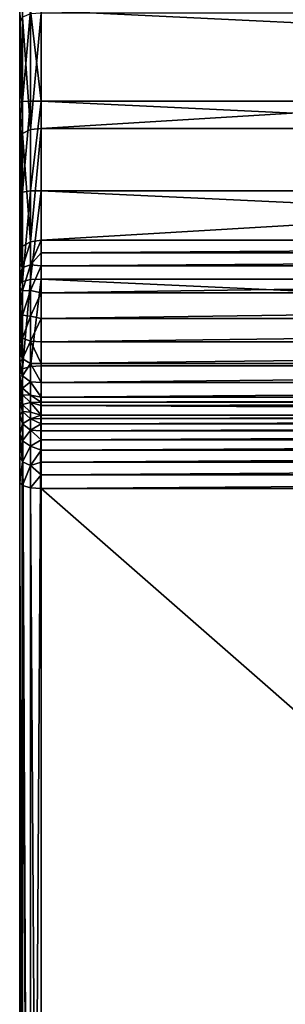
# Model space of a CAD drawing. Header units: millimetres. Extents: x -19.8 to 19.8, y 0 to 36.4.
# Tile 10 of 81: x -9 to -6.5, y 18.2 to 27.4. Entities that reach past the tile are written whole.
import ezdxf

# ---------------------------------------------------------------- set-up
doc = ezdxf.new("R2010")
doc.units = ezdxf.units.MM
doc.header["$LTSCALE"] = 65.185185
for name, color, linetype in [('10', 7, 'CONTINUOUS'), ('13', 7, 'CONTINUOUS'), ('132', 7, 'CONTINUOUS'), ('16', 7, 'CONTINUOUS'), ('18', 7, 'CONTINUOUS'), ('183', 7, 'CONTINUOUS'), ('188', 7, 'CONTINUOUS'), ('189', 7, 'CONTINUOUS'), ('190', 7, 'CONTINUOUS'), ('191', 7, 'CONTINUOUS'), ('2', 7, 'CONTINUOUS'), ('211', 7, 'CONTINUOUS'), ('7', 7, 'CONTINUOUS'), ('8', 7, 'CONTINUOUS'), ('9', 7, 'CONTINUOUS')]:
    doc.layers.add(name, color=color, linetype=linetype)

msp = doc.modelspace()

# ---------------------------------------------------------------- linework, layer by layer
at = {"layer": '10', "linetype": 'Continuous'}
for points in [[(-8.8, 25.3251, -8.83), (-8.8, 25.2074, -8.7626), (8.8, 25.3251, -8.83), (-8.8, 25.3251, -8.83)], [(8.8, 25.3251, -8.83), (-8.8, 25.2074, -8.7626), (8.8, 25.2074, -8.7626), (8.8, 25.3251, -8.83)], [(-8.8, 25.2074, -8.7626), (-8.8, 25.0849, -8.7129), (8.8, 25.2074, -8.7626), (-8.8, 25.2074, -8.7626)], [(8.8, 25.2074, -8.7626), (-8.8, 25.0849, -8.7129), (8.8, 25.0849, -8.7129), (8.8, 25.2074, -8.7626)], [(-8.8, 25.0849, -8.7129), (-8.8, 24.8361, -8.6644), (8.8, 25.0849, -8.7129), (-8.8, 25.0849, -8.7129)], [(8.8, 25.0849, -8.7129), (-8.8, 24.8361, -8.6644), (8.8, 24.8361, -8.6644), (8.8, 25.0849, -8.7129)], [(-8.8, 24.8361, -8.6644), (-8.8, 24.5965, -8.6777), (8.8, 24.8361, -8.6644), (-8.8, 24.8361, -8.6644)], [(8.8, 24.8361, -8.6644), (-8.8, 24.5965, -8.6777), (8.8, 24.5965, -8.6777), (8.8, 24.8361, -8.6644)], [(-8.8, 24.5965, -8.6777), (-8.8, 24.3771, -8.7432), (8.8, 24.5965, -8.6777), (-8.8, 24.5965, -8.6777)], [(8.8, 24.5965, -8.6777), (-8.8, 24.3771, -8.7432), (8.8, 24.3771, -8.7432), (8.8, 24.5965, -8.6777)], [(-8.8, 24.3771, -8.7432), (-8.8, 24.1774, -8.8578), (8.8, 24.3771, -8.7432), (-8.8, 24.3771, -8.7432)], [(8.8, 24.3771, -8.7432), (-8.8, 24.1774, -8.8578), (8.8, 24.1774, -8.8578), (8.8, 24.3771, -8.7432)], [(-8.8, 24.1774, -8.8578), (-8.8, 24.0002, -9.0258), (8.8, 24.1774, -8.8578), (-8.8, 24.1774, -8.8578)], [(8.8, 24.1774, -8.8578), (-8.8, 24.0002, -9.0258), (8.8, 24.0002, -9.0258), (8.8, 24.1774, -8.8578)], [(-8.8, 24.0002, -9.0258), (-8.8, 23.8634, -9.2439), (8.8, 24.0002, -9.0258), (-8.8, 24.0002, -9.0258)], [(8.8, 24.0002, -9.0258), (-8.8, 23.8634, -9.2439), (8.8, 23.8634, -9.2439), (8.8, 24.0002, -9.0258)], [(-8.8, 23.8634, -9.2439), (-8.8, 23.816, -9.368), (8.8, 23.8634, -9.2439), (-8.8, 23.8634, -9.2439)], [(8.8, 23.8634, -9.2439), (-8.8, 23.816, -9.368), (8.8, 23.816, -9.368), (8.8, 23.8634, -9.2439)], [(-8.8, 23.7851, -9.5), (8.8, 23.7851, -9.5), (8.8, 23.816, -9.368), (-8.8, 23.7851, -9.5)], [(-8.8, 23.816, -9.368), (-8.8, 23.7851, -9.5), (8.8, 23.816, -9.368), (-8.8, 23.816, -9.368)]]:
    msp.add_3dface(points, dxfattribs=at)
at = {"layer": '13', "linetype": 'Continuous'}
for points in [[(-8.8, 26.6216, -11.5206), (-8.8, 27.4651, -11.4974), (8.8, 26.6216, -11.5206), (-8.8, 26.6216, -11.5206)], [(8.8, 26.6216, -11.5206), (-8.8, 27.4651, -11.4974), (8.8, 27.4651, -11.4974), (8.8, 26.6216, -11.5206)], [(-8.8, 25.7848, -11.6147), (-8.8, 26.6216, -11.5206), (8.8, 25.7848, -11.6147), (-8.8, 25.7848, -11.6147)], [(8.8, 25.7848, -11.6147), (-8.8, 26.6216, -11.5206), (8.8, 26.6216, -11.5206), (8.8, 25.7848, -11.6147)], [(-8.8, 24.9609, -11.7783), (-8.8, 25.7848, -11.6147), (8.8, 24.9609, -11.7783), (-8.8, 24.9609, -11.7783)], [(8.8, 24.9609, -11.7783), (-8.8, 25.7848, -11.6147), (8.8, 25.7848, -11.6147), (8.8, 24.9609, -11.7783)], [(-8.8, 24.1551, -12.01), (-8.8, 24.9609, -11.7783), (8.8, 24.1551, -12.01), (-8.8, 24.1551, -12.01)], [(8.8, 24.1551, -12.01), (-8.8, 24.9609, -11.7783), (8.8, 24.9609, -11.7783), (8.8, 24.1551, -12.01)]]:
    msp.add_3dface(points, dxfattribs=at)
at = {"layer": '132', "linetype": 'Continuous'}
for points in [[(-8.8999, 24.147, -11.9845), (-8.9, 7.7305, -16.911), (-8.9732, 24.1249, -11.9147), (-8.8999, 24.147, -11.9845)], [(-8.8, 24.1551, -12.01), (-8.8, 7.7382, -16.9367), (-8.9, 7.7305, -16.911), (-8.8, 24.1551, -12.01)], [(-8.8, 24.1551, -12.01), (-8.9, 7.7305, -16.911), (-8.8999, 24.147, -11.9845), (-8.8, 24.1551, -12.01)], [(-9, 7.6807, -16.7451), (-9, 24.0947, -11.8193), (-8.9732, 24.1249, -11.9147), (-9, 7.6807, -16.7451)], [(-8.9732, 7.7094, -16.8409), (-9, 7.6807, -16.7451), (-8.9732, 24.1249, -11.9147), (-8.9732, 7.7094, -16.8409)], [(-8.9, 7.7305, -16.911), (-8.9732, 7.7094, -16.8409), (-8.9732, 24.1249, -11.9147), (-8.9, 7.7305, -16.911)]]:
    msp.add_3dface(points, dxfattribs=at)
at = {"layer": '16', "linetype": 'Continuous'}
for points in [[(-8.8, 24.1551, -12.01), (8.8, 24.1551, -12.01), (-8.8, 7.7382, -16.9367), (-8.8, 24.1551, -12.01)], [(-8.8, 7.7382, -16.9367), (8.8, 24.1551, -12.01), (8.8, 7.7382, -16.9367), (-8.8, 7.7382, -16.9367)]]:
    msp.add_3dface(points, dxfattribs=at)
at = {"layer": '18', "linetype": 'Continuous'}
for points in [[(-8.8, 27.4408, -9.9813), (-8.8, 26.365, -9.4372), (8.8, 27.4408, -9.9813), (-8.8, 27.4408, -9.9813)], [(8.8, 27.4408, -9.9813), (-8.8, 26.365, -9.4372), (8.8, 26.365, -9.4372), (8.8, 27.4408, -9.9813)], [(-8.8, 25.3251, -8.83), (8.8, 25.3251, -8.83), (8.8, 26.365, -9.4372), (-8.8, 25.3251, -8.83)], [(-8.8, 26.365, -9.4372), (-8.8, 25.3251, -8.83), (8.8, 26.365, -9.4372), (-8.8, 26.365, -9.4372)]]:
    msp.add_3dface(points, dxfattribs=at)
at = {"layer": '183', "linetype": 'Continuous'}
for points in [[(-9, 28.471, -10.6443), (-9, 27.3557, -10.1625), (-8.9731, 27.4041, -10.0744), (-9, 28.471, -10.6443)], [(-8.8997, 27.4359, -10.0084), (-8.9731, 27.4041, -10.0744), (-8.8998, 26.3558, -9.4626), (-8.8997, 27.4359, -10.0084)], [(-8.8, 26.365, -9.4372), (-8.8, 27.4408, -9.9813), (-8.8998, 26.3558, -9.4626), (-8.8, 26.365, -9.4372)], [(-8.8, 27.4408, -9.9813), (-8.8997, 27.4359, -10.0084), (-8.8998, 26.3558, -9.4626), (-8.8, 27.4408, -9.9813)], [(-8.9731, 27.4041, -10.0744), (-9, 27.3557, -10.1625), (-8.9732, 26.3199, -9.5265), (-8.9731, 27.4041, -10.0744)], [(-9, 27.3557, -10.1625), (-9, 26.2711, -9.6138), (-8.9732, 26.3199, -9.5265), (-9, 27.3557, -10.1625)], [(-8.9731, 27.4041, -10.0744), (-8.9732, 26.3199, -9.5265), (-8.8998, 26.3558, -9.4626), (-8.9731, 27.4041, -10.0744)], [(-8.9732, 26.3199, -9.5265), (-8.8999, 25.3106, -8.8525), (-8.8998, 26.3558, -9.4626), (-8.9732, 26.3199, -9.5265)], [(-8.8, 25.3251, -8.83), (-8.8, 26.365, -9.4372), (-8.8999, 25.3106, -8.8525), (-8.8, 25.3251, -8.83)], [(-8.8999, 25.3106, -8.8525), (-8.8, 26.365, -9.4372), (-8.8998, 26.3558, -9.4626), (-8.8999, 25.3106, -8.8525)], [(-9, 26.2711, -9.6138), (-8.9732, 25.2708, -8.914), (-8.9732, 26.3199, -9.5265), (-9, 26.2711, -9.6138)], [(-9, 26.2711, -9.6138), (-9, 25.2165, -8.998), (-8.9732, 25.2708, -8.914), (-9, 26.2711, -9.6138)], [(-8.9732, 25.2708, -8.914), (-8.8999, 25.3106, -8.8525), (-8.9732, 26.3199, -9.5265), (-8.9732, 25.2708, -8.914)]]:
    msp.add_3dface(points, dxfattribs=at)
at = {"layer": '188', "linetype": 'Continuous'}
for points in [[(-9, 23.0675, -11.0216), (-9, 7.6835, -15.6383), (-8.9732, 7.6548, -15.5425), (-9, 23.0675, -11.0216)], [(-9, 23.0675, -11.0216), (-8.9732, 7.6548, -15.5425), (-8.9732, 23.0387, -10.9258), (-9, 23.0675, -11.0216)], [(-8.9732, 7.6548, -15.5425), (-8.9, 7.6337, -15.4724), (-8.9732, 23.0387, -10.9258), (-8.9732, 7.6548, -15.5425)], [(-8.9732, 23.0387, -10.9258), (-8.9, 7.6337, -15.4724), (-8.8999, 23.0177, -10.8556), (-8.9732, 23.0387, -10.9258)], [(-8.9, 7.6337, -15.4724), (-8.8, 7.626, -15.4467), (-8.8999, 23.0177, -10.8556), (-8.9, 7.6337, -15.4724)], [(-8.8, 7.626, -15.4467), (-8.8, 23.01, -10.83), (-8.8999, 23.0177, -10.8556), (-8.8, 7.626, -15.4467)]]:
    msp.add_3dface(points, dxfattribs=at)
at = {"layer": '189', "linetype": 'Continuous'}
for points in [[(-9, 23.8925, -10.0823), (-9, 23.821, -10.3364), (-8.9732, 23.7938, -10.0661), (-9, 23.8925, -10.0823)], [(-9, 23.821, -10.3364), (-9, 23.6974, -10.5636), (-8.9732, 23.7287, -10.2979), (-9, 23.821, -10.3364)], [(-8.9732, 23.7938, -10.0661), (-9, 23.821, -10.3364), (-8.9732, 23.7287, -10.2979), (-8.9732, 23.7938, -10.0661)], [(-8.9732, 23.7938, -10.0661), (-8.9732, 23.7287, -10.2979), (-8.8999, 23.7215, -10.0543), (-8.9732, 23.7938, -10.0661)], [(-8.9732, 23.7287, -10.2979), (-9, 23.6974, -10.5636), (-8.9732, 23.6139, -10.5094), (-8.9732, 23.7287, -10.2979)], [(-9, 23.6974, -10.5636), (-9, 23.5211, -10.7647), (-8.9732, 23.6139, -10.5094), (-9, 23.6974, -10.5636)], [(-8.9732, 23.7287, -10.2979), (-8.9732, 23.6139, -10.5094), (-8.8999, 23.6608, -10.2703), (-8.9732, 23.7287, -10.2979)], [(-8.8999, 23.7215, -10.0543), (-8.9732, 23.7287, -10.2979), (-8.8999, 23.6608, -10.2703), (-8.8999, 23.7215, -10.0543)], [(-8.8, 23.6951, -10.05), (-8.8999, 23.7215, -10.0543), (-8.8999, 23.6608, -10.2703), (-8.8, 23.6951, -10.05)], [(-8.8, 23.6638, -10.1826), (-8.8, 23.6951, -10.05), (-8.8999, 23.6608, -10.2703), (-8.8, 23.6638, -10.1826)], [(-8.9732, 23.6139, -10.5094), (-9, 23.5211, -10.7647), (-8.9732, 23.4551, -10.6902), (-8.9732, 23.6139, -10.5094)], [(-8.8999, 23.6608, -10.2703), (-8.9732, 23.6139, -10.5094), (-8.8999, 23.5538, -10.4675), (-8.8999, 23.6608, -10.2703)], [(-8.9732, 23.6139, -10.5094), (-8.9732, 23.4551, -10.6902), (-8.8999, 23.5538, -10.4675), (-8.9732, 23.6139, -10.5094)], [(-8.8, 23.6144, -10.3097), (-8.8, 23.6638, -10.1826), (-8.8999, 23.6608, -10.2703), (-8.8, 23.6144, -10.3097)], [(-8.8, 23.6144, -10.3097), (-8.8999, 23.6608, -10.2703), (-8.8999, 23.5538, -10.4675), (-8.8, 23.6144, -10.3097)], [(-8.8, 23.5476, -10.429), (-8.8, 23.6144, -10.3097), (-8.8999, 23.5538, -10.4675), (-8.8, 23.5476, -10.429)], [(-9, 23.5211, -10.7647), (-9, 23.3114, -10.9171), (-8.9732, 23.2601, -10.8313), (-9, 23.5211, -10.7647)], [(-8.9732, 23.4551, -10.6902), (-9, 23.5211, -10.7647), (-8.9732, 23.2601, -10.8313), (-8.9732, 23.4551, -10.6902)], [(-8.8999, 23.5538, -10.4675), (-8.9732, 23.4551, -10.6902), (-8.8999, 23.4057, -10.636), (-8.8999, 23.5538, -10.4675)], [(-8.8, 23.4646, -10.538), (-8.8, 23.5476, -10.429), (-8.8999, 23.5538, -10.4675), (-8.8, 23.4646, -10.538)], [(-8.8, 23.4646, -10.538), (-8.8999, 23.5538, -10.4675), (-8.8999, 23.4057, -10.636), (-8.8, 23.4646, -10.538)], [(-8.9732, 23.4551, -10.6902), (-8.9732, 23.2601, -10.8313), (-8.8999, 23.4057, -10.636), (-8.9732, 23.4551, -10.6902)], [(-8.8999, 23.4057, -10.636), (-8.9732, 23.2601, -10.8313), (-8.8999, 23.224, -10.7676), (-8.8999, 23.4057, -10.636)], [(-8.8, 23.3672, -10.6345), (-8.8, 23.4646, -10.538), (-8.8999, 23.4057, -10.636), (-8.8, 23.3672, -10.6345)], [(-8.8, 23.3672, -10.6345), (-8.8999, 23.4057, -10.636), (-8.8999, 23.224, -10.7676), (-8.8, 23.3672, -10.6345)], [(-9, 23.3114, -10.9171), (-9, 23.0675, -11.0216), (-8.9732, 23.2601, -10.8313), (-9, 23.3114, -10.9171)], [(-8.8, 23.2575, -10.7162), (-8.8, 23.3672, -10.6345), (-8.8999, 23.224, -10.7676), (-8.8, 23.2575, -10.7162)], [(-9, 23.0675, -11.0216), (-8.9732, 23.0387, -10.9258), (-8.9732, 23.2601, -10.8313), (-9, 23.0675, -11.0216)], [(-8.9732, 23.2601, -10.8313), (-8.9732, 23.0387, -10.9258), (-8.8999, 23.224, -10.7676), (-8.9732, 23.2601, -10.8313)], [(-8.9732, 23.0387, -10.9258), (-8.8999, 23.0177, -10.8556), (-8.8999, 23.224, -10.7676), (-8.9732, 23.0387, -10.9258)], [(-8.8, 23.1376, -10.7818), (-8.8, 23.2575, -10.7162), (-8.8999, 23.224, -10.7676), (-8.8, 23.1376, -10.7818)], [(-8.8999, 23.0177, -10.8556), (-8.8, 23.1376, -10.7818), (-8.8999, 23.224, -10.7676), (-8.8999, 23.0177, -10.8556)], [(-8.8, 23.01, -10.83), (-8.8, 23.1376, -10.7818), (-8.8999, 23.0177, -10.8556), (-8.8, 23.01, -10.83)]]:
    msp.add_3dface(points, dxfattribs=at)
at = {"layer": '190', "linetype": 'Continuous'}
for points in [[(-9, 23.9825, -9.5323), (-9, 23.8925, -10.0823), (-8.9732, 23.7938, -10.0661), (-9, 23.9825, -9.5323)], [(-9, 23.9825, -9.5323), (-8.9732, 23.7938, -10.0661), (-8.9733, 23.8839, -9.5162), (-9, 23.9825, -9.5323)], [(-8.9733, 23.8839, -9.5162), (-8.9732, 23.7938, -10.0661), (-8.9, 23.8116, -9.5043), (-8.9733, 23.8839, -9.5162)], [(-8.9732, 23.7938, -10.0661), (-8.8999, 23.7215, -10.0543), (-8.9, 23.8116, -9.5043), (-8.9732, 23.7938, -10.0661)], [(-8.8, 23.6951, -10.05), (-8.8, 23.7851, -9.5), (-8.9, 23.8116, -9.5043), (-8.8, 23.6951, -10.05)], [(-8.8999, 23.7215, -10.0543), (-8.8, 23.6951, -10.05), (-8.9, 23.8116, -9.5043), (-8.8999, 23.7215, -10.0543)]]:
    msp.add_3dface(points, dxfattribs=at)
at = {"layer": '191', "linetype": 'Continuous'}
for points in [[(-8.8, 25.2074, -8.7626), (-8.8, 25.3251, -8.83), (-8.8999, 25.0941, -8.7443), (-8.8, 25.2074, -8.7626)], [(-8.8, 25.3251, -8.83), (-8.8999, 25.3106, -8.8525), (-8.8999, 25.0941, -8.7443), (-8.8, 25.3251, -8.83)], [(-9, 25.2165, -8.998), (-9, 25.1069, -8.9379), (-8.9732, 25.2708, -8.914), (-9, 25.2165, -8.998)], [(-8.9732, 25.2708, -8.914), (-9, 25.1069, -8.9379), (-8.9732, 25.0706, -8.8137), (-8.9732, 25.2708, -8.914)], [(-8.9732, 25.2708, -8.914), (-8.9732, 25.0706, -8.8137), (-8.8999, 25.3106, -8.8525), (-8.9732, 25.2708, -8.914)], [(-8.8999, 25.3106, -8.8525), (-8.9732, 25.0706, -8.8137), (-8.8999, 25.0941, -8.7443), (-8.8999, 25.3106, -8.8525)], [(-8.8, 25.0849, -8.7129), (-8.8, 25.2074, -8.7626), (-8.8999, 25.0941, -8.7443), (-8.8, 25.0849, -8.7129)], [(-9, 25.1069, -8.9379), (-9, 24.9963, -8.8951), (-8.9732, 25.0706, -8.8137), (-9, 25.1069, -8.9379)], [(-9, 24.9963, -8.8951), (-9, 24.8836, -8.8701), (-8.9732, 25.0706, -8.8137), (-9, 24.9963, -8.8951)], [(-8.9732, 25.0706, -8.8137), (-9, 24.8836, -8.8701), (-8.9732, 24.8518, -8.7659), (-8.9732, 25.0706, -8.8137)], [(-8.9732, 25.0706, -8.8137), (-8.9732, 24.8518, -8.7659), (-8.8999, 25.0941, -8.7443), (-8.9732, 25.0706, -8.8137)], [(-8.8999, 25.0941, -8.7443), (-8.9732, 24.8518, -8.7659), (-8.8999, 24.8575, -8.6929), (-8.8999, 25.0941, -8.7443)], [(-8.8, 25.0849, -8.7129), (-8.8999, 25.0941, -8.7443), (-8.8999, 24.8575, -8.6929), (-8.8, 25.0849, -8.7129)], [(-8.8, 24.8361, -8.6644), (-8.8, 25.0849, -8.7129), (-8.8999, 24.8575, -8.6929), (-8.8, 24.8361, -8.6644)], [(-9, 24.8836, -8.8701), (-9, 24.7694, -8.8627), (-8.9732, 24.8518, -8.7659), (-9, 24.8836, -8.8701)], [(-9, 24.7694, -8.8627), (-9, 24.6601, -8.8697), (-8.9732, 24.8518, -8.7659), (-9, 24.7694, -8.8627)], [(-8.9732, 24.8518, -8.7659), (-9, 24.6601, -8.8697), (-8.9732, 24.628, -8.7738), (-8.9732, 24.8518, -8.7659)], [(-8.9732, 24.8518, -8.7659), (-8.9732, 24.628, -8.7738), (-8.8999, 24.8575, -8.6929), (-8.9732, 24.8518, -8.7659)], [(-8.8999, 24.8575, -8.6929), (-8.9732, 24.628, -8.7738), (-8.8999, 24.6156, -8.7016), (-8.8999, 24.8575, -8.6929)], [(-8.8, 24.8361, -8.6644), (-8.8999, 24.8575, -8.6929), (-8.8999, 24.6156, -8.7016), (-8.8, 24.8361, -8.6644)], [(-8.8, 24.5965, -8.6777), (-8.8, 24.8361, -8.6644), (-8.8999, 24.6156, -8.7016), (-8.8, 24.5965, -8.6777)], [(-9, 24.6601, -8.8697), (-9, 24.556, -8.8914), (-8.9732, 24.628, -8.7738), (-9, 24.6601, -8.8697)], [(-9, 24.556, -8.8914), (-9, 24.4568, -8.9267), (-8.9732, 24.628, -8.7738), (-9, 24.556, -8.8914)], [(-8.9732, 24.628, -8.7738), (-9, 24.4568, -8.9267), (-8.9732, 24.4131, -8.8367), (-8.9732, 24.628, -8.7738)], [(-8.9732, 24.628, -8.7738), (-8.9732, 24.4131, -8.8367), (-8.8999, 24.6156, -8.7016), (-8.9732, 24.628, -8.7738)], [(-8.8999, 24.6156, -8.7016), (-8.9732, 24.4131, -8.8367), (-8.9, 24.3833, -8.7697), (-8.8999, 24.6156, -8.7016)], [(-8.8, 24.5965, -8.6777), (-8.8999, 24.6156, -8.7016), (-8.9, 24.3833, -8.7697), (-8.8, 24.5965, -8.6777)], [(-8.8, 24.3771, -8.7432), (-8.8, 24.5965, -8.6777), (-8.9, 24.3833, -8.7697), (-8.8, 24.3771, -8.7432)], [(-9, 24.4568, -8.9267), (-9, 24.3626, -8.9742), (-8.9732, 24.4131, -8.8367), (-9, 24.4568, -8.9267)], [(-8.9732, 24.4131, -8.8367), (-9, 24.3626, -8.9742), (-8.9732, 24.2203, -8.9508), (-8.9732, 24.4131, -8.8367)], [(-8.9732, 24.4131, -8.8367), (-8.9732, 24.2203, -8.9508), (-8.9, 24.3833, -8.7697), (-8.9732, 24.4131, -8.8367)], [(-9, 24.3626, -8.9742), (-9, 24.2741, -9.0352), (-8.9732, 24.2203, -8.9508), (-9, 24.3626, -8.9742)], [(-8.9, 24.3833, -8.7697), (-8.9732, 24.2203, -8.9508), (-8.9, 24.1751, -8.8931), (-8.9, 24.3833, -8.7697)], [(-8.8, 24.1774, -8.8578), (-8.8, 24.3771, -8.7432), (-8.9, 24.3833, -8.7697), (-8.8, 24.1774, -8.8578)], [(-8.8, 24.1774, -8.8578), (-8.9, 24.3833, -8.7697), (-8.9, 24.1751, -8.8931), (-8.8, 24.1774, -8.8578)], [(-9, 24.2741, -9.0352), (-9, 24.1926, -9.1109), (-8.9732, 24.2203, -8.9508), (-9, 24.2741, -9.0352)], [(-8.9732, 24.2203, -8.9508), (-9, 24.1926, -9.1109), (-8.9732, 24.0618, -9.1089), (-8.9732, 24.2203, -8.9508)], [(-9, 24.1926, -9.1109), (-9, 24.1181, -9.2009), (-8.9732, 24.0618, -9.1089), (-9, 24.1926, -9.1109)], [(-8.9732, 24.2203, -8.9508), (-8.9732, 24.0618, -9.1089), (-8.9, 24.1751, -8.8931), (-8.9732, 24.2203, -8.9508)], [(-8.9, 24.1751, -8.8931), (-8.9732, 24.0618, -9.1089), (-8.9, 24.0038, -9.0641), (-8.9, 24.1751, -8.8931)], [(-8.8, 24.0002, -9.0258), (-8.8, 24.1774, -8.8578), (-8.9, 24.1751, -8.8931), (-8.8, 24.0002, -9.0258)], [(-8.8, 24.0002, -9.0258), (-8.9, 24.1751, -8.8931), (-8.9, 24.0038, -9.0641), (-8.8, 24.0002, -9.0258)], [(-9, 24.1181, -9.2009), (-9, 24.0581, -9.3012), (-8.9732, 24.0618, -9.1089), (-9, 24.1181, -9.2009)], [(-8.9732, 24.0618, -9.1089), (-9, 24.0581, -9.3012), (-8.9733, 23.9473, -9.3014), (-8.9732, 24.0618, -9.1089)], [(-9, 24.0581, -9.3012), (-9, 24.0133, -9.4115), (-8.9733, 23.9473, -9.3014), (-9, 24.0581, -9.3012)], [(-8.9732, 24.0618, -9.1089), (-8.9733, 23.9473, -9.3014), (-8.9, 24.0038, -9.0641), (-8.9732, 24.0618, -9.1089)], [(-9, 24.0133, -9.4115), (-9, 23.9825, -9.5323), (-8.9733, 23.9473, -9.3014), (-9, 24.0133, -9.4115)], [(-9, 23.9825, -9.5323), (-8.9733, 23.8839, -9.5162), (-8.9733, 23.9473, -9.3014), (-9, 23.9825, -9.5323)], [(-8.9, 24.0038, -9.0641), (-8.9733, 23.9473, -9.3014), (-8.9, 23.8801, -9.2722), (-8.9, 24.0038, -9.0641)], [(-8.8, 23.8634, -9.2439), (-8.8, 24.0002, -9.0258), (-8.9, 24.0038, -9.0641), (-8.8, 23.8634, -9.2439)], [(-8.8, 23.8634, -9.2439), (-8.9, 24.0038, -9.0641), (-8.9, 23.8801, -9.2722), (-8.8, 23.8634, -9.2439)], [(-8.9733, 23.9473, -9.3014), (-8.9733, 23.8839, -9.5162), (-8.9, 23.8801, -9.2722), (-8.9733, 23.9473, -9.3014)], [(-8.9733, 23.8839, -9.5162), (-8.9, 23.8116, -9.5043), (-8.9, 23.8801, -9.2722), (-8.9733, 23.8839, -9.5162)], [(-8.8, 23.816, -9.368), (-8.8, 23.8634, -9.2439), (-8.9, 23.8801, -9.2722), (-8.8, 23.816, -9.368)], [(-8.9, 23.8116, -9.5043), (-8.8, 23.816, -9.368), (-8.9, 23.8801, -9.2722), (-8.9, 23.8116, -9.5043)], [(-8.8, 23.7851, -9.5), (-8.8, 23.816, -9.368), (-8.9, 23.8116, -9.5043), (-8.8, 23.7851, -9.5)]]:
    msp.add_3dface(points, dxfattribs=at)
at = {"layer": '2', "linetype": 'Continuous'}
for points in [[(-9, 28.471, -10.6443), (-9, 27.4743, -11.2981), (-9, 27.3557, -10.1625), (-9, 28.471, -10.6443)], [(-9, 27.4743, -11.2981), (-9, 26.6101, -11.3215), (-9, 27.3557, -10.1625), (-9, 27.4743, -11.2981)], [(-9, 27.3557, -10.1625), (-9, 26.6101, -11.3215), (-9, 26.2711, -9.6138), (-9, 27.3557, -10.1625)], [(-9, 26.6101, -11.3215), (-9, 25.7586, -11.4162), (-9, 26.2711, -9.6138), (-9, 26.6101, -11.3215)], [(-9, 26.2711, -9.6138), (-9, 25.7586, -11.4162), (-9, 25.2165, -8.998), (-9, 26.2711, -9.6138)], [(-9, 25.7586, -11.4162), (-9, 24.9211, -11.5821), (-9, 25.2165, -8.998), (-9, 25.7586, -11.4162)], [(-9, 25.2165, -8.998), (-9, 24.9211, -11.5821), (-9, 25.1069, -8.9379), (-9, 25.2165, -8.998)], [(-9, 25.1069, -8.9379), (-9, 24.9211, -11.5821), (-9, 24.9963, -8.8951), (-9, 25.1069, -8.9379)], [(-9, 24.9963, -8.8951), (-9, 24.9211, -11.5821), (-9, 24.8836, -8.8701), (-9, 24.9963, -8.8951)], [(-9, 24.9211, -11.5821), (-9, 24.0947, -11.8193), (-9, 24.8836, -8.8701), (-9, 24.9211, -11.5821)], [(-9, 24.8836, -8.8701), (-9, 24.0947, -11.8193), (-9, 24.7694, -8.8627), (-9, 24.8836, -8.8701)], [(-9, 24.7694, -8.8627), (-9, 24.0947, -11.8193), (-9, 24.6601, -8.8697), (-9, 24.7694, -8.8627)], [(-9, 24.6601, -8.8697), (-9, 24.0947, -11.8193), (-9, 24.556, -8.8914), (-9, 24.6601, -8.8697)], [(-9, 24.556, -8.8914), (-9, 24.0947, -11.8193), (-9, 24.4568, -8.9267), (-9, 24.556, -8.8914)], [(-9, 24.4568, -8.9267), (-9, 24.0947, -11.8193), (-9, 24.3626, -8.9742), (-9, 24.4568, -8.9267)], [(-9, 24.3626, -8.9742), (-9, 24.0947, -11.8193), (-9, 24.2741, -9.0352), (-9, 24.3626, -8.9742)], [(-9, 24.2741, -9.0352), (-9, 24.0947, -11.8193), (-9, 24.1926, -9.1109), (-9, 24.2741, -9.0352)], [(-9, 24.1926, -9.1109), (-9, 24.0947, -11.8193), (-9, 24.1181, -9.2009), (-9, 24.1926, -9.1109)], [(-9, 24.1181, -9.2009), (-9, 24.0947, -11.8193), (-9, 24.0581, -9.3012), (-9, 24.1181, -9.2009)], [(-9, 24.0947, -11.8193), (-9, 7.6807, -16.7451), (-9, 23.0675, -11.0216), (-9, 24.0947, -11.8193)], [(-9, 24.0581, -9.3012), (-9, 24.0947, -11.8193), (-9, 23.8925, -10.0823), (-9, 24.0581, -9.3012)], [(-9, 23.8925, -10.0823), (-9, 24.0947, -11.8193), (-9, 23.821, -10.3364), (-9, 23.8925, -10.0823)], [(-9, 23.821, -10.3364), (-9, 24.0947, -11.8193), (-9, 23.6974, -10.5636), (-9, 23.821, -10.3364)], [(-9, 23.6974, -10.5636), (-9, 24.0947, -11.8193), (-9, 23.5211, -10.7647), (-9, 23.6974, -10.5636)], [(-9, 23.5211, -10.7647), (-9, 24.0947, -11.8193), (-9, 23.3114, -10.9171), (-9, 23.5211, -10.7647)], [(-9, 23.3114, -10.9171), (-9, 24.0947, -11.8193), (-9, 23.0675, -11.0216), (-9, 23.3114, -10.9171)], [(-9, 24.0133, -9.4115), (-9, 24.0581, -9.3012), (-9, 23.8925, -10.0823), (-9, 24.0133, -9.4115)], [(-9, 23.9825, -9.5323), (-9, 24.0133, -9.4115), (-9, 23.8925, -10.0823), (-9, 23.9825, -9.5323)], [(-9, 23.0675, -11.0216), (-9, 7.6807, -16.7451), (-9, 7.6835, -15.6383), (-9, 23.0675, -11.0216)]]:
    msp.add_3dface(points, dxfattribs=at)
at = {"layer": '211', "linetype": 'Continuous'}
for points in [[(-9, 26.6101, -11.3215), (-9, 27.4743, -11.2981), (-8.9732, 26.6182, -11.4206), (-9, 26.6101, -11.3215)], [(-8.9732, 26.6182, -11.4206), (-9, 27.4743, -11.2981), (-8.9732, 27.4671, -11.3973), (-8.9732, 26.6182, -11.4206)], [(-8.9732, 26.6182, -11.4206), (-8.9732, 27.4671, -11.3973), (-8.9, 27.4646, -11.4706), (-8.9732, 26.6182, -11.4206)], [(-8.8999, 26.6219, -11.4938), (-8.9732, 26.6182, -11.4206), (-8.9, 27.4646, -11.4706), (-8.8999, 26.6219, -11.4938)], [(-8.8, 27.4651, -11.4974), (-8.8, 26.6216, -11.5206), (-8.9, 27.4646, -11.4706), (-8.8, 27.4651, -11.4974)], [(-8.8, 26.6216, -11.5206), (-8.8999, 26.6219, -11.4938), (-8.9, 27.4646, -11.4706), (-8.8, 26.6216, -11.5206)], [(-8.9732, 25.7742, -11.5151), (-9, 26.6101, -11.3215), (-8.9732, 26.6182, -11.4206), (-8.9732, 25.7742, -11.5151)], [(-9, 25.7586, -11.4162), (-9, 26.6101, -11.3215), (-8.9732, 25.7742, -11.5151), (-9, 25.7586, -11.4162)], [(-8.9732, 25.7742, -11.5151), (-8.9732, 26.6182, -11.4206), (-8.8999, 26.6219, -11.4938), (-8.9732, 25.7742, -11.5151)], [(-8.8999, 25.7842, -11.5877), (-8.9732, 25.7742, -11.5151), (-8.8999, 26.6219, -11.4938), (-8.8999, 25.7842, -11.5877)], [(-8.8, 26.6216, -11.5206), (-8.8999, 25.7842, -11.5877), (-8.8999, 26.6219, -11.4938), (-8.8, 26.6216, -11.5206)], [(-8.8, 26.6216, -11.5206), (-8.8, 25.7848, -11.6147), (-8.8999, 25.7842, -11.5877), (-8.8, 26.6216, -11.5206)], [(-8.9732, 24.9412, -11.6802), (-8.9732, 25.7742, -11.5151), (-8.8999, 25.7842, -11.5877), (-8.9732, 24.9412, -11.6802)], [(-8.8999, 24.9573, -11.7517), (-8.9732, 24.9412, -11.6802), (-8.8999, 25.7842, -11.5877), (-8.8999, 24.9573, -11.7517)], [(-8.8, 25.7848, -11.6147), (-8.8, 24.9609, -11.7783), (-8.8999, 24.9573, -11.7517), (-8.8, 25.7848, -11.6147)], [(-8.8, 25.7848, -11.6147), (-8.8999, 24.9573, -11.7517), (-8.8999, 25.7842, -11.5877), (-8.8, 25.7848, -11.6147)], [(-8.9732, 24.9412, -11.6802), (-9, 25.7586, -11.4162), (-8.9732, 25.7742, -11.5151), (-8.9732, 24.9412, -11.6802)], [(-9, 24.9211, -11.5821), (-9, 25.7586, -11.4162), (-8.9732, 24.9412, -11.6802), (-9, 24.9211, -11.5821)], [(-8.8999, 24.147, -11.9845), (-8.9732, 24.1249, -11.9147), (-8.8999, 24.9573, -11.7517), (-8.8999, 24.147, -11.9845)], [(-8.9732, 24.1249, -11.9147), (-8.9732, 24.9412, -11.6802), (-8.8999, 24.9573, -11.7517), (-8.9732, 24.1249, -11.9147)], [(-8.8, 24.9609, -11.7783), (-8.8, 24.1551, -12.01), (-8.8999, 24.147, -11.9845), (-8.8, 24.9609, -11.7783)], [(-8.8, 24.9609, -11.7783), (-8.8999, 24.147, -11.9845), (-8.8999, 24.9573, -11.7517), (-8.8, 24.9609, -11.7783)], [(-8.9732, 24.1249, -11.9147), (-9, 24.9211, -11.5821), (-8.9732, 24.9412, -11.6802), (-8.9732, 24.1249, -11.9147)], [(-9, 24.0947, -11.8193), (-9, 24.9211, -11.5821), (-8.9732, 24.1249, -11.9147), (-9, 24.0947, -11.8193)]]:
    msp.add_3dface(points, dxfattribs=at)
at = {"layer": '7', "linetype": 'Continuous'}
for points in [[(-8.8, 23.01, -10.83), (-8.8, 7.626, -15.4467), (8.8, 7.626, -15.4467), (-8.8, 23.01, -10.83)], [(8.8, 23.01, -10.83), (-8.8, 23.01, -10.83), (8.8, 7.626, -15.4467), (8.8, 23.01, -10.83)]]:
    msp.add_3dface(points, dxfattribs=at)
at = {"layer": '8', "linetype": 'Continuous'}
for points in [[(-8.8, 23.6951, -10.05), (-8.8, 23.6638, -10.1826), (8.8, 23.6951, -10.05), (-8.8, 23.6951, -10.05)], [(8.8, 23.6951, -10.05), (-8.8, 23.6638, -10.1826), (8.8, 23.6638, -10.1826), (8.8, 23.6951, -10.05)], [(-8.8, 23.6638, -10.1826), (-8.8, 23.6144, -10.3097), (8.8, 23.6638, -10.1826), (-8.8, 23.6638, -10.1826)], [(8.8, 23.6638, -10.1826), (-8.8, 23.6144, -10.3097), (8.8, 23.6144, -10.3097), (8.8, 23.6638, -10.1826)], [(-8.8, 23.6144, -10.3097), (-8.8, 23.5476, -10.429), (8.8, 23.6144, -10.3097), (-8.8, 23.6144, -10.3097)], [(8.8, 23.6144, -10.3097), (-8.8, 23.5476, -10.429), (8.8, 23.5476, -10.429), (8.8, 23.6144, -10.3097)], [(-8.8, 23.5476, -10.429), (-8.8, 23.4646, -10.538), (8.8, 23.5476, -10.429), (-8.8, 23.5476, -10.429)], [(8.8, 23.5476, -10.429), (-8.8, 23.4646, -10.538), (8.8, 23.4646, -10.538), (8.8, 23.5476, -10.429)], [(-8.8, 23.4646, -10.538), (-8.8, 23.3672, -10.6345), (8.8, 23.4646, -10.538), (-8.8, 23.4646, -10.538)], [(8.8, 23.4646, -10.538), (-8.8, 23.3672, -10.6345), (8.8, 23.3672, -10.6345), (8.8, 23.4646, -10.538)], [(-8.8, 23.3672, -10.6345), (-8.8, 23.2575, -10.7162), (8.8, 23.3672, -10.6345), (-8.8, 23.3672, -10.6345)], [(8.8, 23.3672, -10.6345), (-8.8, 23.2575, -10.7162), (8.8, 23.2575, -10.7162), (8.8, 23.3672, -10.6345)], [(-8.8, 23.2575, -10.7162), (-8.8, 23.1376, -10.7818), (8.8, 23.2575, -10.7162), (-8.8, 23.2575, -10.7162)], [(8.8, 23.2575, -10.7162), (-8.8, 23.1376, -10.7818), (8.8, 23.1376, -10.7818), (8.8, 23.2575, -10.7162)], [(-8.8, 23.01, -10.83), (8.8, 23.01, -10.83), (8.8, 23.1376, -10.7818), (-8.8, 23.01, -10.83)], [(-8.8, 23.1376, -10.7818), (-8.8, 23.01, -10.83), (8.8, 23.1376, -10.7818), (-8.8, 23.1376, -10.7818)]]:
    msp.add_3dface(points, dxfattribs=at)
at = {"layer": '9', "linetype": 'Continuous'}
for points in [[(-8.8, 23.6951, -10.05), (8.8, 23.6951, -10.05), (-8.8, 23.7851, -9.5), (-8.8, 23.6951, -10.05)], [(-8.8, 23.7851, -9.5), (8.8, 23.6951, -10.05), (8.8, 23.7851, -9.5), (-8.8, 23.7851, -9.5)]]:
    msp.add_3dface(points, dxfattribs=at)

doc.saveas('drawing.dxf')
